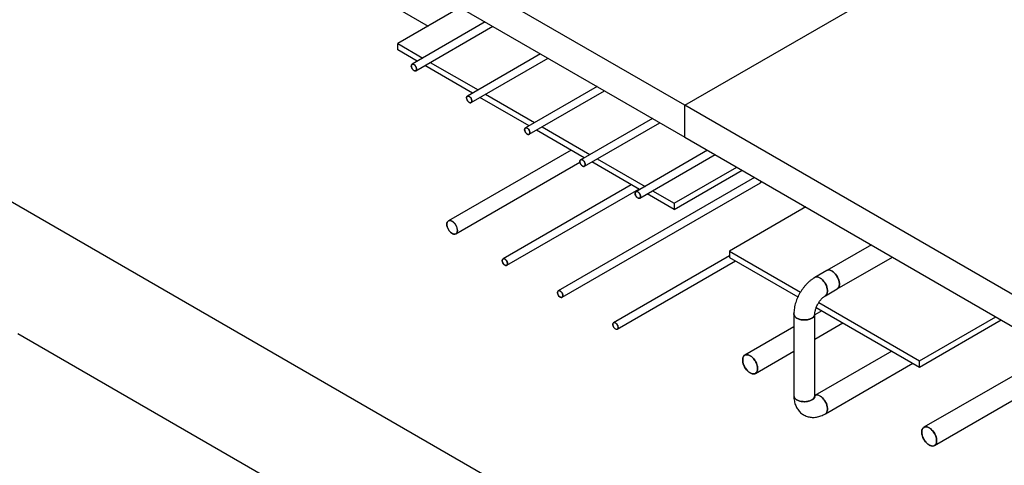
# Model space of a CAD drawing. Header units: millimetres. Extents: x 5 to 589, y 5 to 415.
# Tile 36 of 96: x 271 to 302, y 203 to 217. Entities that reach past the tile are written whole.
import ezdxf

# ---------------------------------------------------------------- set-up
doc = ezdxf.new("R2010")
doc.units = ezdxf.units.MM
doc.layers.add('TRAIT-FORT', color=4, linetype='Continuous', lineweight=25)

msp = doc.modelspace()

# ---------------------------------------------------------------- linework, layer by layer
at = {"layer": 'TRAIT-FORT', "color": 4, "linetype": 'Continuous', "lineweight": 25}
for p, q in [((371.3648, 245.66154), (299.60597, 204.25037)), ((299.9421, 203.6679), (371.70097, 245.07909)), ((266.11938, 227.26253), (283.75405, 217.08225)), ((302.27151, 193.06682), (251.53659, 222.35546)), ((291.96083, 214.54756), (281.35423, 220.67062)), ((291.96083, 214.54756), (302.56743, 220.67062)), ((281.35423, 219.64995), (291.96083, 213.52689)), ((284.77807, 217.6734), (282.77932, 216.51955)), ((285.57835, 217.21141), (283.2366, 215.85955)), ((283.35559, 215.65343), (285.81637, 217.07401)), ((282.77932, 216.51955), (283.5796, 216.05756)), ((282.77932, 216.31541), (282.77932, 216.51955)), ((283.40279, 215.95549), (282.77932, 216.31541)), ((287.34612, 216.1909), (285.00436, 214.83904)), ((285.12335, 214.63292), (287.58413, 216.0535)), ((285.17056, 214.93498), (283.64081, 215.81809)), ((283.81762, 215.92015), (285.34736, 215.03705)), ((289.15242, 215.14815), (286.86037, 213.82497)), ((286.97687, 213.89222), (285.40858, 214.79758)), ((285.58538, 214.89964), (287.15367, 213.99429)), ((286.97936, 213.61885), (289.39044, 215.01074)), ((302.56743, 208.4245), (291.96083, 214.54756)), ((291.96083, 213.52689), (291.96083, 214.54756)), ((290.92019, 214.12764), (288.62813, 212.80446)), ((287.39169, 213.85688), (288.92144, 212.97378)), ((288.74712, 212.59834), (291.15821, 213.99023)), ((288.74463, 212.87171), (287.21489, 213.75482)), ((291.96083, 213.52689), (302.56743, 207.40383)), ((288.32184, 213.11578), (284.39768, 210.85041)), ((292.68796, 213.10712), (290.3959, 211.78395)), ((290.51489, 211.57783), (292.92598, 212.96972)), ((284.63579, 210.43796), (288.6052, 212.72945)), ((290.5124, 211.8512), (288.98265, 212.73431)), ((289.15946, 212.83637), (290.68921, 211.95327)), ((291.61816, 211.417), (293.61691, 212.57085)), ((294.19061, 212.23966), (287.91254, 208.61541)), ((291.61816, 211.21286), (293.79371, 212.46879)), ((290.24729, 212.00425), (286.14477, 209.63592)), ((288.03153, 208.40929), (294.37711, 212.07251)), ((286.26376, 209.4298), (290.48531, 211.86684)), ((291.61816, 211.21286), (290.75042, 211.7138)), ((290.92722, 211.81586), (291.61816, 211.417)), ((291.61816, 211.417), (291.61816, 211.21286)), ((295.82669, 211.29517), (293.38592, 209.88615)), ((297.92533, 210.08365), (296.49784, 209.25958)), ((293.38592, 209.7341), (289.68031, 207.5949)), ((293.38592, 209.88615), (293.38592, 209.68202)), ((293.38592, 209.88615), (295.65844, 208.57426)), ((289.7993, 207.38878), (293.57883, 209.57065)), ((293.38592, 209.68202), (295.575, 208.41829)), ((296.83406, 208.67716), (298.59789, 209.6954)), ((296.49784, 209.25958), (296.11777, 209.04017)), ((296.45399, 208.45775), (296.83406, 208.67716)), ((296.24136, 208.23774), (299.46305, 206.3779)), ((295.44582, 207.87633), (295.44582, 205.26395)), ((296.3398, 207.97678), (296.11832, 207.84892)), ((296.11832, 205.26395), (296.11832, 207.87633)), ((296.16159, 208.07966), (299.46305, 206.17376)), ((296.11832, 207.07241), (297.01235, 207.58852)), ((299.46305, 206.3779), (301.90382, 207.78692)), ((299.46305, 206.17376), (302.08062, 207.68485)), ((270.62848, 207.25125), (294.49333, 193.47436)), ((295.44582, 207.4607), (293.87939, 206.55641)), ((294.21561, 205.974), (295.44582, 206.68418)), ((298.57818, 206.68459), (296.11832, 205.26454)), ((296.45399, 204.6818), (299.25074, 206.29633)), ((299.46305, 206.17376), (299.46305, 206.3779))]:
    msp.add_line(p, q, dxfattribs=at)
at = {"layer": 'TRAIT-FORT', "color": 4, "linetype": 'Continuous', "lineweight": 25, "flags": 128}
for points in [[(283.29609, 215.85366), (283.31879, 215.83695), (283.33981, 215.81427), (283.35759, 215.78731), (283.3708, 215.75806), (283.37848, 215.7287), (283.38004, 215.7014), (283.37538, 215.67818), (283.36484, 215.66077), (283.3492, 215.65046), (283.32962, 215.64801), (283.30755, 215.65361), (283.28463, 215.66684), (283.26257, 215.68672), (283.24299, 215.71177), (283.22735, 215.74014), (283.2168, 215.76972), (283.21214, 215.79832), (283.21371, 215.82382), (283.22138, 215.84432), (283.2346, 215.85831), (283.25237, 215.86475), (283.27339, 215.86316), (283.29609, 215.85366)], [(285.06386, 214.83315), (285.08656, 214.81644), (285.10758, 214.79376), (285.12536, 214.7668), (285.13857, 214.73755), (285.14624, 214.70819), (285.14781, 214.68089), (285.14315, 214.65767), (285.1326, 214.64026), (285.11696, 214.62995), (285.09738, 214.6275), (285.07532, 214.6331), (285.0524, 214.64633), (285.03034, 214.66621), (285.01076, 214.69126), (284.99511, 214.71963), (284.98457, 214.74921), (284.97991, 214.77781), (284.98147, 214.80331), (284.98915, 214.82381), (285.00236, 214.8378), (285.02014, 214.84424), (285.04116, 214.84265), (285.06386, 214.83315)], [(286.91986, 213.81908), (286.94256, 213.80237), (286.96358, 213.77969), (286.98136, 213.75273), (286.99457, 213.72348), (287.00225, 213.69412), (287.00381, 213.66682), (286.99915, 213.6436), (286.98861, 213.62619), (286.97296, 213.61588), (286.95339, 213.61343), (286.93132, 213.61903), (286.9084, 213.63226), (286.88634, 213.65214), (286.86676, 213.67719), (286.85112, 213.70556), (286.84057, 213.73514), (286.83591, 213.76374), (286.83748, 213.78924), (286.84515, 213.80974), (286.85836, 213.82373), (286.87614, 213.83017), (286.89716, 213.82858), (286.91986, 213.81908)], [(288.68763, 212.79857), (288.71033, 212.78186), (288.73135, 212.75918), (288.74912, 212.73222), (288.76234, 212.70297), (288.77001, 212.67361), (288.77158, 212.6463), (288.76692, 212.62309), (288.75637, 212.60568), (288.74073, 212.59537), (288.72115, 212.59292), (288.69909, 212.59852), (288.67617, 212.61175), (288.6541, 212.63163), (288.63452, 212.65668), (288.61888, 212.68505), (288.60834, 212.71463), (288.60368, 212.74323), (288.60524, 212.76873), (288.61292, 212.78923), (288.62613, 212.80322), (288.64391, 212.80966), (288.66493, 212.80807), (288.68763, 212.79857)], [(290.4554, 211.77806), (290.4781, 211.76135), (290.49912, 211.73867), (290.51689, 211.71171), (290.53011, 211.68246), (290.53778, 211.6531), (290.53934, 211.62579), (290.53468, 211.60258), (290.52414, 211.58517), (290.5085, 211.57486), (290.48892, 211.57241), (290.46685, 211.57801), (290.44394, 211.59124), (290.42187, 211.61112), (290.40229, 211.63617), (290.38665, 211.66454), (290.37611, 211.69412), (290.37145, 211.72272), (290.37301, 211.74822), (290.38068, 211.76872), (290.3939, 211.78271), (290.41167, 211.78915), (290.43269, 211.78756), (290.4554, 211.77806)], [(284.68511, 210.54698), (284.68188, 210.51092), (284.6723, 210.47997), (284.65674, 210.45534), (284.6358, 210.43796), (284.61028, 210.42851), (284.58117, 210.42735), (284.54958, 210.43452), (284.51674, 210.44975), (284.48389, 210.47245), (284.4523, 210.50175), (284.42319, 210.53652), (284.39767, 210.57543), (284.37673, 210.61698), (284.36117, 210.65958), (284.35159, 210.70159), (284.34836, 210.74139), (284.35159, 210.77745), (284.36117, 210.8084), (284.37673, 210.83303), (284.39767, 210.85041), (284.42319, 210.85986), (284.4523, 210.86102), (284.48389, 210.85385), (284.51674, 210.83862), (284.54958, 210.81592), (284.58117, 210.78662), (284.61028, 210.75185), (284.6358, 210.71294), (284.65674, 210.67139), (284.6723, 210.62879), (284.68188, 210.58678), (284.68511, 210.54698)], [(286.28841, 209.48428), (286.28529, 209.45987), (286.27616, 209.44087), (286.2617, 209.42869), (286.24298, 209.42424), (286.22139, 209.42784), (286.19853, 209.43923), (286.17609, 209.45757), (286.15574, 209.48149), (286.139, 209.50922), (286.12709, 209.5387), (286.12091, 209.56775), (286.12091, 209.59421), (286.12709, 209.61613), (286.139, 209.63186), (286.15574, 209.64026), (286.17609, 209.64068), (286.19853, 209.63312), (286.22139, 209.61811), (286.24298, 209.59679), (286.2617, 209.57072), (286.27616, 209.54184), (286.28529, 209.5123), (286.28841, 209.48428)], [(296.66595, 209.24293), (296.70509, 209.2166), (296.74315, 209.18349), (296.77912, 209.14451), (296.81199, 209.10073), (296.84088, 209.05334), (296.865, 209.00363), (296.88369, 208.95296), (296.89644, 208.90271), (296.9029, 208.85425), (296.9029, 208.80891), (296.89644, 208.76791), (296.88369, 208.73238), (296.865, 208.70329), (296.84088, 208.68143), (296.83406, 208.67716)], [(296.83406, 208.67716), (296.84088, 208.68143), (296.865, 208.70329), (296.88369, 208.73238), (296.89644, 208.76791), (296.9029, 208.80891), (296.9029, 208.85425), (296.89644, 208.90271), (296.88369, 208.95296), (296.865, 209.00363), (296.84088, 209.05334), (296.81199, 209.10073), (296.77912, 209.14451), (296.74315, 209.18349), (296.70509, 209.2166), (296.66595, 209.24293)], [(296.45124, 208.45621), (296.46081, 208.46202), (296.48493, 208.48388), (296.50362, 208.51297), (296.51637, 208.5485), (296.52283, 208.5895), (296.52283, 208.63484), (296.51637, 208.6833), (296.50362, 208.73355), (296.48493, 208.78422), (296.46081, 208.83393), (296.43192, 208.88132), (296.39905, 208.9251), (296.36308, 208.96408), (296.32502, 208.99719), (296.28588, 209.02352)], [(296.28588, 209.02352), (296.32502, 208.99719), (296.36308, 208.96408), (296.39905, 208.9251), (296.43192, 208.88132), (296.46081, 208.83393), (296.48493, 208.78422), (296.50362, 208.73355), (296.51637, 208.6833), (296.52283, 208.63484), (296.52283, 208.5895), (296.51637, 208.5485), (296.50362, 208.51297), (296.48493, 208.48388), (296.46081, 208.46202), (296.45399, 208.45775)], [(288.05618, 208.46377), (288.05306, 208.43936), (288.04393, 208.42036), (288.02947, 208.40818), (288.01075, 208.40373), (287.98916, 208.40733), (287.96629, 208.41872), (287.94386, 208.43706), (287.92351, 208.46098), (287.90676, 208.48871), (287.89486, 208.51819), (287.88867, 208.54724), (287.88867, 208.5737), (287.89486, 208.59562), (287.90676, 208.61135), (287.92351, 208.61975), (287.94386, 208.62017), (287.96629, 208.61261), (287.98916, 208.5976), (288.01075, 208.57627), (288.02947, 208.55021), (288.04393, 208.52133), (288.05306, 208.49179), (288.05618, 208.46377)], [(295.44582, 207.87638), (295.4484, 207.85232), (295.4598, 207.82094), (295.47998, 207.79108), (295.50841, 207.76354), (295.5443, 207.73907), (295.58668, 207.71835), (295.63439, 207.70194), (295.68612, 207.69029), (295.74048, 207.68371), (295.79596, 207.68238), (295.85107, 207.68635), (295.9043, 207.6955), (295.95419, 207.70958), (295.99939, 207.72821), (296.03866, 207.75087), (296.07093, 207.77697), (296.09532, 207.80577), (296.11116, 207.83649), (296.11803, 207.86831), (296.11832, 207.87632)], [(296.11832, 207.87633), (296.11803, 207.86831), (296.11116, 207.83649), (296.09532, 207.80577), (296.07093, 207.77697), (296.03866, 207.75087), (295.99939, 207.72821), (295.95419, 207.70958), (295.9043, 207.6955), (295.85107, 207.68635), (295.79596, 207.68238), (295.74048, 207.68371), (295.68612, 207.69029), (295.63439, 207.70194), (295.58668, 207.71835), (295.5443, 207.73907)], [(289.82395, 207.44326), (289.82083, 207.41885), (289.8117, 207.39985), (289.79724, 207.38767), (289.77852, 207.38322), (289.75692, 207.38682), (289.73406, 207.39821), (289.71162, 207.41655), (289.69128, 207.44047), (289.67453, 207.4682), (289.66262, 207.49768), (289.65644, 207.52673), (289.65644, 207.55319), (289.66262, 207.57511), (289.67453, 207.59084), (289.69128, 207.59924), (289.71162, 207.59966), (289.73406, 207.5921), (289.75692, 207.57709), (289.77852, 207.55576), (289.79724, 207.5297), (289.8117, 207.50082), (289.82083, 207.47128), (289.82395, 207.44326)], [(294.0475, 206.53977), (294.08663, 206.51343), (294.1247, 206.48032), (294.16066, 206.44135), (294.19354, 206.39757), (294.22243, 206.35018), (294.24655, 206.30047), (294.26524, 206.2498), (294.27799, 206.19955), (294.28445, 206.15109), (294.28445, 206.10574), (294.27799, 206.06474), (294.26524, 206.02922), (294.24655, 206.00013), (294.22243, 205.97826), (294.19354, 205.96423), (294.16066, 205.95841), (294.1247, 205.96095), (294.08663, 205.9718), (294.0475, 205.99064), (294.00836, 206.01698), (293.9703, 206.05009), (293.93433, 206.08906), (293.90146, 206.13284), (293.87257, 206.18023), (293.84845, 206.22994), (293.82976, 206.28061), (293.81701, 206.33086), (293.81055, 206.37932), (293.81055, 206.42467), (293.81701, 206.46566), (293.82976, 206.50119), (293.84845, 206.53028), (293.87257, 206.55214), (293.90146, 206.56618), (293.93433, 206.572), (293.9703, 206.56946), (294.00836, 206.55861), (294.0475, 206.53977)], [(296.11832, 205.26402), (296.11803, 205.25593), (296.11116, 205.22412), (296.09532, 205.19339), (296.07093, 205.16459), (296.03866, 205.1385), (295.99939, 205.11583), (295.95419, 205.0972), (295.9043, 205.08312), (295.85107, 205.07397), (295.79596, 205.07001), (295.74048, 205.07133), (295.68612, 205.07791), (295.63439, 205.08956), (295.58668, 205.10597), (295.5443, 205.12669)], [(295.5443, 205.12669), (295.58668, 205.10597), (295.63439, 205.08956), (295.68612, 205.07791), (295.74048, 205.07133), (295.79596, 205.07001), (295.85107, 205.07397), (295.9043, 205.08312), (295.95419, 205.0972), (295.99939, 205.11583), (296.03866, 205.1385), (296.07093, 205.16459), (296.09532, 205.19339), (296.11116, 205.22412), (296.11803, 205.25593), (296.11832, 205.26395)], [(296.45394, 204.68177), (296.46081, 204.68607), (296.48493, 204.70793), (296.50362, 204.73702), (296.51637, 204.77255), (296.52283, 204.81355), (296.52283, 204.8589), (296.51637, 204.90736), (296.50362, 204.95761), (296.48493, 205.00828), (296.46081, 205.05798), (296.43192, 205.10537), (296.39905, 205.14915), (296.36308, 205.18813), (296.32502, 205.22124), (296.28588, 205.24757)], [(296.28588, 205.24757), (296.32502, 205.22124), (296.36308, 205.18813), (296.39905, 205.14915), (296.43192, 205.10537), (296.46081, 205.05798), (296.48493, 205.00828), (296.50362, 204.95761), (296.51637, 204.90736), (296.52283, 204.8589), (296.52283, 204.81355), (296.51637, 204.77255), (296.50362, 204.73702), (296.48493, 204.70793), (296.46081, 204.68607), (296.45399, 204.6818)], [(299.77408, 204.23372), (299.81322, 204.20739), (299.85128, 204.17428), (299.88724, 204.1353), (299.92011, 204.09152), (299.949, 204.04412), (299.97311, 203.99441), (299.9918, 203.94374), (300.00454, 203.89349), (300.011, 203.84502), (300.01099, 203.79967), (300.00452, 203.75867), (299.99176, 203.72314), (299.97306, 203.69404), (299.94894, 203.67218), (299.92004, 203.65814), (299.88716, 203.65231), (299.8512, 203.65486), (299.81313, 203.6657), (299.77399, 203.68455), (299.73486, 203.71088), (299.69679, 203.74399), (299.66083, 203.78297), (299.62796, 203.82675), (299.59907, 203.87414), (299.57496, 203.92386), (299.55628, 203.97453), (299.54353, 204.02478), (299.53708, 204.07325), (299.53708, 204.1186), (299.54355, 204.1596), (299.55631, 204.19513), (299.57501, 204.22423), (299.59913, 204.24609), (299.62803, 204.26013), (299.66091, 204.26595), (299.69688, 204.26341), (299.73495, 204.25257), (299.77408, 204.23372)]]:
    msp.add_lwpolyline(points, dxfattribs=at)
at = {"layer": 'TRAIT-FORT', "color": 4, "linetype": 'Continuous', "lineweight": 25}
for centre, radius, start, end in [((294.34466, 212.11905), 0.05673, 304.853565, 358.93075), ((294.3451, 212.11881), 0.05629, 304.659097, 359.163627), ((296.5678, 209.10887), 0.16615, 53.789139, 114.900403), ((296.56732, 209.10404), 0.17035, 54.619572, 114.069969), ((296.18725, 208.88463), 0.17035, 54.619572, 114.069969), ((296.18773, 208.88946), 0.16615, 53.789545, 114.895997), ((295.6113, 207.8911), 0.16614, 185.101162, 246.218979), ((295.61524, 205.28156), 0.17034, 185.932042, 245.388099), ((295.6113, 205.27873), 0.16615, 185.113793, 246.217814), ((296.18725, 205.10868), 0.17035, 54.619572, 114.069969), ((296.18761, 205.11319), 0.16648, 53.825324, 114.509)]:
    msp.add_arc(centre, radius, start, end, dxfattribs=at)
for points, knots in [([(283.38024, 215.70791), (283.37911, 215.72079), (283.37738, 215.74059), (283.36689, 215.76927), (283.35603, 215.79109), (283.34255, 215.81149), (283.32296, 215.83454), (283.29609, 215.85601), (283.26922, 215.86556), (283.24963, 215.86513), (283.23615, 215.86029), (283.22529, 215.85102), (283.2148, 215.83444), (283.21307, 215.81664), (283.21195, 215.80507)], [0, 0, 0, 0, 0.11972842, 0.18418033, 0.25, 0.31581967, 0.38027158, 0.5, 0.61972842, 0.68418033, 0.75, 0.81581967, 0.88027158, 1, 1, 1, 1]), ([(283.21195, 215.80507), (283.21307, 215.7922), (283.2148, 215.7724), (283.22529, 215.74371), (283.23615, 215.72189), (283.24963, 215.70149), (283.26922, 215.67844), (283.29609, 215.65698), (283.32296, 215.64742), (283.34255, 215.64785), (283.35603, 215.65269), (283.36689, 215.66197), (283.37738, 215.67854), (283.37911, 215.69634), (283.38024, 215.70791)], [0, 0, 0, 0, 0.11972842, 0.18418033, 0.25, 0.31581967, 0.38027158, 0.5, 0.61972842, 0.68418033, 0.75, 0.81581967, 0.88027158, 1, 1, 1, 1]), ([(285.148, 214.6874), (285.14688, 214.70028), (285.14515, 214.72008), (285.13466, 214.74876), (285.1238, 214.77058), (285.11032, 214.79098), (285.09073, 214.81403), (285.06386, 214.8355), (285.03699, 214.84505), (285.0174, 214.84462), (285.00392, 214.83978), (284.99306, 214.83051), (284.98257, 214.81393), (284.98084, 214.79613), (284.97971, 214.78456)], [0, 0, 0, 0, 0.119728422, 0.18418033, 0.25, 0.31581967, 0.380271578, 0.5, 0.619728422, 0.68418033, 0.75, 0.81581967, 0.880271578, 1, 1, 1, 1]), ([(284.97971, 214.78456), (284.98084, 214.77169), (284.98257, 214.75188), (284.99306, 214.7232), (285.00392, 214.70138), (285.0174, 214.68098), (285.03699, 214.65793), (285.06386, 214.63647), (285.09073, 214.62691), (285.11032, 214.62734), (285.1238, 214.63218), (285.13466, 214.64145), (285.14515, 214.65803), (285.14688, 214.67583), (285.148, 214.6874)], [0, 0, 0, 0, 0.11972842, 0.18418033, 0.25, 0.31581967, 0.38027158, 0.5, 0.61972842, 0.68418033, 0.75, 0.81581967, 0.88027158, 1, 1, 1, 1]), ([(287.00401, 213.67333), (287.00288, 213.6862), (287.00115, 213.706), (286.99066, 213.73469), (286.9798, 213.75651), (286.96632, 213.77691), (286.94673, 213.79996), (286.91986, 213.82142), (286.89299, 213.83098), (286.8734, 213.83055), (286.85992, 213.82571), (286.84906, 213.81643), (286.83857, 213.79986), (286.83684, 213.78206), (286.83572, 213.77049)], [0, 0, 0, 0, 0.119728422, 0.18418033, 0.25, 0.31581967, 0.380271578, 0.5, 0.619728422, 0.68418033, 0.75, 0.81581967, 0.880271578, 1, 1, 1, 1]), ([(286.83572, 213.77049), (286.83684, 213.75761), (286.83857, 213.73781), (286.84906, 213.70913), (286.85992, 213.68731), (286.8734, 213.66691), (286.89299, 213.64386), (286.91986, 213.62239), (286.94673, 213.61284), (286.96632, 213.61327), (286.9798, 213.61811), (286.99066, 213.62738), (287.00115, 213.64396), (287.00288, 213.66176), (287.00401, 213.67333)], [0, 0, 0, 0, 0.119728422, 0.18418033, 0.25, 0.31581967, 0.380271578, 0.5, 0.619728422, 0.68418033, 0.75, 0.81581967, 0.880271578, 1, 1, 1, 1]), ([(288.77177, 212.65282), (288.77065, 212.66569), (288.76892, 212.68549), (288.75843, 212.71418), (288.74757, 212.736), (288.73409, 212.7564), (288.7145, 212.77945), (288.68763, 212.80091), (288.66076, 212.81047), (288.64117, 212.81004), (288.62769, 212.8052), (288.61683, 212.79592), (288.60634, 212.77935), (288.60461, 212.76155), (288.60348, 212.74998)], [0, 0, 0, 0, 0.11972842, 0.18418033, 0.25, 0.31581967, 0.38027158, 0.5, 0.61972842, 0.68418033, 0.75, 0.81581967, 0.88027158, 1, 1, 1, 1]), ([(288.60348, 212.74998), (288.60461, 212.7371), (288.60634, 212.7173), (288.61683, 212.68862), (288.62769, 212.6668), (288.64117, 212.6464), (288.66076, 212.62335), (288.68763, 212.60188), (288.7145, 212.59233), (288.73409, 212.59276), (288.74757, 212.5976), (288.75843, 212.60687), (288.76892, 212.62345), (288.77065, 212.64125), (288.77177, 212.65282)], [0, 0, 0, 0, 0.119728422, 0.18418033, 0.25, 0.31581967, 0.380271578, 0.5, 0.619728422, 0.68418033, 0.75, 0.81581967, 0.880271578, 1, 1, 1, 1]), ([(294.37709, 212.0725), (294.38091, 212.07531), (294.38847, 212.08087), (294.39774, 212.09545), (294.39932, 212.11013), (294.40024, 212.11865)], [0, 0, 0, 0, 0.30024231, 0.59424544, 1, 1, 1, 1]), ([(294.37711, 212.07251), (294.37711, 212.07251), (294.3816, 212.07413), (294.38819, 212.08142), (294.39786, 212.09528), (294.39936, 212.11007), (294.40023, 212.11865)], [0, 0, 0, 0, 0.00002292, 0.30040779, 0.59455054, 1, 1, 1, 1]), ([(294.37711, 212.07251), (294.3853, 212.0774), (294.40174, 212.0872), (294.41583, 212.09943), (294.4229, 212.10556)], [0, 0, 0, 0, 0.49804797, 1, 1, 1, 1]), ([(290.53954, 211.63231), (290.53842, 211.64518), (290.53669, 211.66498), (290.5262, 211.69367), (290.51534, 211.71549), (290.50185, 211.73589), (290.48226, 211.75894), (290.4554, 211.7804), (290.42853, 211.78996), (290.40894, 211.78953), (290.39546, 211.78469), (290.3846, 211.77541), (290.3741, 211.75884), (290.37237, 211.74104), (290.37125, 211.72947)], [0, 0, 0, 0, 0.11972842, 0.18418033, 0.25, 0.31581967, 0.38027158, 0.5, 0.61972842, 0.68418033, 0.75, 0.81581967, 0.88027158, 1, 1, 1, 1]), ([(290.37125, 211.72947), (290.37237, 211.71659), (290.3741, 211.69679), (290.3846, 211.66811), (290.39546, 211.64629), (290.40894, 211.62589), (290.42853, 211.60284), (290.4554, 211.58137), (290.48226, 211.57182), (290.50185, 211.57225), (290.51534, 211.57709), (290.5262, 211.58636), (290.53669, 211.60293), (290.53842, 211.62074), (290.53954, 211.63231)], [0, 0, 0, 0, 0.11972842, 0.18418033, 0.25, 0.31581967, 0.38027158, 0.5, 0.61972842, 0.68418033, 0.75, 0.81581967, 0.88027158, 1, 1, 1, 1]), ([(284.68511, 210.54698), (284.68457, 210.55916), (284.68344, 210.58423), (284.67408, 210.62588), (284.65854, 210.66969), (284.63664, 210.71343), (284.60972, 210.75423), (284.57954, 210.78971), (284.54816, 210.81824), (284.51674, 210.83971), (284.48531, 210.85452), (284.45393, 210.86222), (284.42375, 210.86159), (284.39683, 210.85187), (284.37493, 210.83342), (284.35939, 210.80754), (284.35003, 210.77671), (284.3489, 210.75293), (284.34836, 210.74139)], [0, 0, 0, 0, 0.05825802, 0.12000566, 0.18432041, 0.25, 0.31567959, 0.37999434, 0.44174198, 0.5, 0.55825802, 0.62000566, 0.68432041, 0.75, 0.81567959, 0.87999434, 0.94174198, 1, 1, 1, 1]), ([(284.34836, 210.74139), (284.3489, 210.72921), (284.35003, 210.70414), (284.35939, 210.66249), (284.37493, 210.61867), (284.39683, 210.57494), (284.42375, 210.53414), (284.45393, 210.49866), (284.48531, 210.47013), (284.51674, 210.44866), (284.54816, 210.43385), (284.57954, 210.42615), (284.60972, 210.42678), (284.63664, 210.4365), (284.65854, 210.45495), (284.67408, 210.48083), (284.68344, 210.51166), (284.68457, 210.53544), (284.68511, 210.54698)], [0, 0, 0, 0, 0.05825802, 0.12000566, 0.18432041, 0.25, 0.31567959, 0.37999434, 0.44174198, 0.5, 0.55825802, 0.62000566, 0.68432041, 0.75, 0.81567959, 0.87999434, 0.94174198, 1, 1, 1, 1]), ([(286.28841, 209.48428), (286.28729, 209.49715), (286.28556, 209.51695), (286.27507, 209.54564), (286.26421, 209.56746), (286.25073, 209.58786), (286.23114, 209.61091), (286.20427, 209.63237), (286.1774, 209.64193), (286.15781, 209.6415), (286.14433, 209.63666), (286.13347, 209.62738), (286.12298, 209.61081), (286.12125, 209.59301), (286.12012, 209.58144)], [0, 0, 0, 0, 0.11972842, 0.18418033, 0.25, 0.31581967, 0.38027158, 0.5, 0.61972842, 0.68418033, 0.75, 0.81581967, 0.88027158, 1, 1, 1, 1]), ([(286.12012, 209.58144), (286.12125, 209.56856), (286.12298, 209.54876), (286.13347, 209.52008), (286.14433, 209.49826), (286.15781, 209.47786), (286.1774, 209.45481), (286.20427, 209.43334), (286.23114, 209.42379), (286.25073, 209.42422), (286.26421, 209.42906), (286.27507, 209.43833), (286.28556, 209.45491), (286.28729, 209.47271), (286.28841, 209.48428)], [0, 0, 0, 0, 0.11972842, 0.18418033, 0.25, 0.31581967, 0.38027158, 0.5, 0.61972842, 0.68418033, 0.75, 0.81581967, 0.88027158, 1, 1, 1, 1]), ([(296.90372, 208.83111), (296.90294, 208.8483), (296.90136, 208.88372), (296.88813, 208.94252), (296.86619, 209.00439), (296.83527, 209.06615), (296.79725, 209.12377), (296.75464, 209.17386), (296.71032, 209.21415), (296.66596, 209.24446), (296.62156, 209.26542), (296.57734, 209.27612), (296.53434, 209.27591), (296.51009, 209.26506), (296.49783, 209.25957)], [0, 0, 0, 0, 0.07767868, 0.16001029, 0.24576474, 0.33333903, 0.42091332, 0.50666777, 0.58899938, 0.66667806, 0.74435674, 0.82668835, 0.91244281, 1, 1, 1, 1]), ([(296.90372, 208.83111), (296.90294, 208.8483), (296.90136, 208.88372), (296.88813, 208.94252), (296.86619, 209.00439), (296.83527, 209.06615), (296.79725, 209.12377), (296.75464, 209.17386), (296.71032, 209.21415), (296.66596, 209.24446), (296.62156, 209.26542), (296.57734, 209.27612), (296.53434, 209.27591), (296.51009, 209.26506), (296.49783, 209.25957)], [0, 0, 0, 0, 0.07767868, 0.16001029, 0.24576474, 0.33333903, 0.42091332, 0.50666777, 0.58899938, 0.66667806, 0.74435674, 0.82668835, 0.91244281, 1, 1, 1, 1]), ([(296.11777, 209.04017), (296.10397, 209.03194), (296.06618, 209.00939), (296.00623, 208.96725), (295.93887, 208.91251), (295.87445, 208.85217), (295.81331, 208.78695), (295.75583, 208.71739), (295.70229, 208.64404), (295.65298, 208.5674), (295.60814, 208.48795), (295.56807, 208.40616), (295.53304, 208.32247), (295.50334, 208.23731), (295.47929, 208.1511), (295.46122, 208.06426), (295.44986, 207.97919), (295.44607, 207.91661), (295.44586, 207.88311), (295.44582, 207.87633)], [0, 0, 0, 0, 0.03658462, 0.10018547, 0.16378969, 0.22732163, 0.29063839, 0.35370783, 0.41656916, 0.47930306, 0.54201286, 0.60480698, 0.66777323, 0.73103298, 0.79470131, 0.8588736, 0.92360134, 0.98452841, 1, 1, 1, 1]), ([(296.52365, 208.6117), (296.52288, 208.62889), (296.52129, 208.66431), (296.50806, 208.72311), (296.48612, 208.78498), (296.4552, 208.84674), (296.41718, 208.90436), (296.37457, 208.95445), (296.33026, 208.99474), (296.28588, 209.02506), (296.24152, 209.04596), (296.19715, 209.0569), (296.15474, 209.05572), (296.11901, 209.04411), (296.10166, 209.02744), (296.09414, 209.02022)], [0, 0, 0, 0, 0.072801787, 0.149964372, 0.230334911, 0.312411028, 0.394487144, 0.474857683, 0.552020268, 0.624822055, 0.697623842, 0.774786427, 0.855156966, 0.937233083, 1, 1, 1, 1]), ([(296.52365, 208.6117), (296.52288, 208.62889), (296.52129, 208.66431), (296.50806, 208.72311), (296.48612, 208.78498), (296.4552, 208.84674), (296.41718, 208.90436), (296.37457, 208.95445), (296.33026, 208.99474), (296.28588, 209.02506), (296.24152, 209.04596), (296.19715, 209.0569), (296.15474, 209.05572), (296.11901, 209.04411), (296.10166, 209.02744), (296.09414, 209.02022)], [0, 0, 0, 0, 0.07280179, 0.14996437, 0.23033491, 0.31241103, 0.39448714, 0.47485768, 0.55202027, 0.62482206, 0.69762384, 0.77478643, 0.85515697, 0.93723308, 1, 1, 1, 1]), ([(296.83408, 208.67717), (296.84496, 208.68504), (296.8665, 208.70061), (296.88805, 208.73784), (296.90137, 208.7812), (296.90295, 208.8148), (296.90372, 208.83111)], [0, 0, 0, 0, 0.26271837, 0.51997734, 0.76696794, 1, 1, 1, 1]), ([(296.83408, 208.67717), (296.84496, 208.68504), (296.8665, 208.70061), (296.88805, 208.73784), (296.90137, 208.7812), (296.90295, 208.8148), (296.90372, 208.83111)], [0, 0, 0, 0, 0.262718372, 0.519977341, 0.766967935, 1, 1, 1, 1]), ([(288.05618, 208.46377), (288.05506, 208.47664), (288.05333, 208.49644), (288.04284, 208.52513), (288.03198, 208.54695), (288.0185, 208.56735), (287.9989, 208.5904), (287.97204, 208.61186), (287.94517, 208.62142), (287.92558, 208.62099), (287.9121, 208.61615), (287.90124, 208.60687), (287.89074, 208.5903), (287.88901, 208.5725), (287.88789, 208.56093)], [0, 0, 0, 0, 0.11972842, 0.18418033, 0.25, 0.31581967, 0.38027158, 0.5, 0.61972842, 0.68418033, 0.75, 0.81581967, 0.88027158, 1, 1, 1, 1]), ([(287.88789, 208.56093), (287.88901, 208.54805), (287.89074, 208.52825), (287.90124, 208.49957), (287.9121, 208.47775), (287.92558, 208.45735), (287.94517, 208.4343), (287.97204, 208.41283), (287.9989, 208.40328), (288.0185, 208.40371), (288.03198, 208.40855), (288.04284, 208.41782), (288.05333, 208.43439), (288.05506, 208.4522), (288.05618, 208.46377)], [0, 0, 0, 0, 0.11972842, 0.18418033, 0.25, 0.31581967, 0.38027158, 0.5, 0.61972842, 0.68418033, 0.75, 0.81581967, 0.88027158, 1, 1, 1, 1]), ([(296.11832, 207.87633), (296.1184, 207.88187), (296.11862, 207.89769), (296.12133, 207.92837), (296.12805, 207.96911), (296.1389, 208.014), (296.15404, 208.06191), (296.17349, 208.11169), (296.19704, 208.1621), (296.2243, 208.21191), (296.25467, 208.25991), (296.28739, 208.30494), (296.32157, 208.346), (296.35617, 208.38221), (296.3901, 208.41295), (296.42138, 208.43719), (296.44221, 208.45086), (296.45223, 208.45672), (296.45399, 208.45775)], [0, 0, 0, 0, 0.03468206, 0.09907167, 0.16456187, 0.23147584, 0.29969634, 0.36900505, 0.43912611, 0.5097553, 0.58057734, 0.65120893, 0.72130532, 0.79058252, 0.85879891, 0.92578856, 0.98697814, 1, 1, 1, 1]), ([(296.454, 208.45776), (296.454, 208.45776), (296.46668, 208.46233), (296.48562, 208.4827), (296.50818, 208.51805), (296.52126, 208.56188), (296.52287, 208.59542), (296.52365, 208.6117)], [0, 0, 0, 0, 0.00005127, 0.26275618, 0.52000195, 0.76697988, 1, 1, 1, 1]), ([(296.454, 208.45776), (296.454, 208.45776), (296.46668, 208.46233), (296.48562, 208.4827), (296.50818, 208.51805), (296.52126, 208.56188), (296.52287, 208.59542), (296.52365, 208.6117)], [0, 0, 0, 0, 0.00005127, 0.26275618, 0.52000195, 0.76697988, 1, 1, 1, 1]), ([(296.01983, 207.73907), (296.00456, 207.73114), (295.9731, 207.71482), (295.91556, 207.69687), (295.85101, 207.68494), (295.78206, 207.68084), (295.71316, 207.68495), (295.64847, 207.69681), (295.59142, 207.71504), (295.54297, 207.7383), (295.50269, 207.76627), (295.47103, 207.79921), (295.45084, 207.83652), (295.44303, 207.87327), (295.44878, 207.89663), (295.45127, 207.90675)], [0, 0, 0, 0, 0.07280179, 0.14996437, 0.23033491, 0.31241103, 0.39448714, 0.47485768, 0.55202027, 0.62482206, 0.69762384, 0.77478643, 0.85515697, 0.93723308, 1, 1, 1, 1]), ([(295.45127, 207.90675), (295.44878, 207.89663), (295.44303, 207.87327), (295.45081, 207.83651), (295.47113, 207.79927), (295.50231, 207.76605), (295.53058, 207.74789), (295.5443, 207.73907)], [0, 0, 0, 0, 0.167299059, 0.386064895, 0.60028468, 0.80595398, 1, 1, 1, 1]), ([(295.5443, 207.73907), (295.55958, 207.73114), (295.59104, 207.71482), (295.64858, 207.69687), (295.71313, 207.68494), (295.78208, 207.68084), (295.85098, 207.68495), (295.91567, 207.69681), (295.97272, 207.71504), (296.02118, 207.7383), (296.06142, 207.76627), (296.09325, 207.79921), (296.11276, 207.83651), (296.1207, 207.86519), (296.11761, 207.88055), (296.11718, 207.88266)], [0, 0, 0, 0, 0.07661042, 0.15780977, 0.2423849, 0.32875483, 0.41512477, 0.49969989, 0.58089925, 0.65750966, 0.73412008, 0.81531943, 0.89989456, 0.98626449, 1, 1, 1, 1]), ([(296.11718, 207.88266), (296.11761, 207.88055), (296.1207, 207.86519), (296.11279, 207.83649), (296.09314, 207.79928), (296.0618, 207.76605), (296.03355, 207.74789), (296.01983, 207.73907)], [0, 0, 0, 0, 0.0401048, 0.2922869, 0.53922855, 0.77631364, 1, 1, 1, 1]), ([(289.82395, 207.44326), (289.82282, 207.45613), (289.8211, 207.47593), (289.8106, 207.50462), (289.79974, 207.52644), (289.78626, 207.54684), (289.76667, 207.56989), (289.7398, 207.59135), (289.71293, 207.60091), (289.69334, 207.60048), (289.67986, 207.59564), (289.669, 207.58636), (289.65851, 207.56979), (289.65678, 207.55199), (289.65566, 207.54041)], [0, 0, 0, 0, 0.11972842, 0.18418033, 0.25, 0.31581967, 0.38027158, 0.5, 0.61972842, 0.68418033, 0.75, 0.81581967, 0.88027158, 1, 1, 1, 1]), ([(289.65566, 207.54041), (289.65678, 207.52754), (289.65851, 207.50774), (289.669, 207.47906), (289.67986, 207.45724), (289.69334, 207.43684), (289.71293, 207.41379), (289.7398, 207.39232), (289.76667, 207.38277), (289.78626, 207.3832), (289.79974, 207.38804), (289.8106, 207.39731), (289.8211, 207.41388), (289.82282, 207.43169), (289.82395, 207.44326)], [0, 0, 0, 0, 0.119728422, 0.18418033, 0.25, 0.31581967, 0.380271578, 0.5, 0.619728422, 0.68418033, 0.75, 0.81581967, 0.880271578, 1, 1, 1, 1]), ([(294.28526, 206.12795), (294.28449, 206.14514), (294.2829, 206.18055), (294.26967, 206.23936), (294.24774, 206.30123), (294.21681, 206.36299), (294.1788, 206.4206), (294.13618, 206.47069), (294.09187, 206.51099), (294.0475, 206.5413), (294.00312, 206.56222), (293.95881, 206.57309), (293.9162, 206.5722), (293.87818, 206.55848), (293.84726, 206.53242), (293.82532, 206.49588), (293.81209, 206.45234), (293.8105, 206.41876), (293.80973, 206.40246)], [0, 0, 0, 0, 0.05825802, 0.12000566, 0.18432041, 0.25, 0.31567959, 0.37999434, 0.44174198, 0.5, 0.55825802, 0.62000566, 0.68432041, 0.75, 0.81567959, 0.87999434, 0.94174198, 1, 1, 1, 1]), ([(293.80973, 206.40246), (293.8105, 206.38527), (293.81209, 206.34986), (293.82532, 206.29105), (293.84726, 206.22918), (293.87818, 206.16742), (293.9162, 206.10981), (293.95881, 206.05972), (294.00312, 206.01942), (294.0475, 205.98911), (294.09187, 205.96819), (294.13618, 205.95732), (294.1788, 205.95821), (294.21681, 205.97193), (294.24774, 205.99799), (294.26967, 206.03453), (294.2829, 206.07807), (294.28449, 206.11165), (294.28526, 206.12795)], [0, 0, 0, 0, 0.05825802, 0.12000566, 0.18432041, 0.25, 0.31567959, 0.37999434, 0.44174198, 0.5, 0.55825802, 0.62000566, 0.68432041, 0.75, 0.81567959, 0.87999434, 0.94174198, 1, 1, 1, 1]), ([(295.44597, 205.2648), (295.44592, 205.26452), (295.44344, 205.25098), (295.45157, 205.22411), (295.47094, 205.1869), (295.50235, 205.15367), (295.53059, 205.13551), (295.5443, 205.12669)], [0, 0, 0, 0, 0.00558811, 0.26683838, 0.52265976, 0.76827014, 1, 1, 1, 1]), ([(295.44597, 205.2648), (295.44592, 205.26452), (295.44344, 205.25098), (295.4516, 205.22413), (295.47083, 205.18684), (295.50274, 205.15389), (295.54296, 205.12593), (295.59142, 205.10266), (295.64847, 205.08443), (295.71316, 205.07258), (295.78206, 205.06846), (295.85101, 205.07256), (295.91556, 205.0845), (295.9731, 205.10244), (296.00456, 205.11877), (296.01983, 205.12669)], [0, 0, 0, 0, 0.00186967, 0.08927873, 0.17487139, 0.25704765, 0.33457978, 0.4121119, 0.49428817, 0.57988083, 0.66728989, 0.75469895, 0.84029161, 0.92246788, 1, 1, 1, 1]), ([(295.44625, 205.24624), (295.44643, 205.23603), (295.44708, 205.19739), (295.45378, 205.1317), (295.46869, 205.05353), (295.49005, 204.98177), (295.51643, 204.91691), (295.54945, 204.85467), (295.58942, 204.79594), (295.63648, 204.74186), (295.68843, 204.69486), (295.74455, 204.65515), (295.80415, 204.62281), (295.86661, 204.59785), (295.93135, 204.58026), (295.99788, 204.56997), (296.06589, 204.56693), (296.13512, 204.57113), (296.20536, 204.58261), (296.27641, 204.60144), (296.3479, 204.6278), (296.40718, 204.65553), (296.44224, 204.67521), (296.45399, 204.6818)], [0, 0, 0, 0, 0.02057835, 0.07788928, 0.1349777, 0.18531312, 0.23430354, 0.2820356, 0.33366853, 0.38392059, 0.43292198, 0.48096649, 0.52836418, 0.57540815, 0.62234411, 0.66949938, 0.71720023, 0.76576216, 0.81546746, 0.866526, 0.91902266, 0.97287019, 1, 1, 1, 1]), ([(295.5443, 205.12669), (295.55958, 205.11877), (295.59104, 205.10244), (295.64858, 205.0845), (295.71313, 205.07256), (295.78208, 205.06846), (295.85098, 205.07258), (295.91567, 205.08443), (295.97272, 205.10266), (296.02115, 205.12593), (296.06151, 205.15389), (296.09288, 205.18683), (296.11418, 205.22411), (296.11691, 205.25048), (296.11828, 205.26377)], [0, 0, 0, 0, 0.07770908, 0.1600729, 0.24586091, 0.33346947, 0.42107803, 0.50686604, 0.58922986, 0.66693894, 0.74464802, 0.82701184, 0.91279986, 1, 1, 1, 1]), ([(296.01983, 205.12669), (296.03358, 205.13551), (296.06188, 205.15367), (296.09277, 205.18689), (296.11421, 205.22409), (296.11692, 205.25047), (296.11828, 205.26377)], [0, 0, 0, 0, 0.23331782, 0.48061128, 0.73818571, 1, 1, 1, 1]), ([(296.12674, 205.20217), (296.12651, 205.20262), (296.12604, 205.20351), (296.12271, 205.21437), (296.11972, 205.23211), (296.11841, 205.2502), (296.11833, 205.26165), (296.11832, 205.26395)], [0, 0, 0, 0, 0.23930067, 0.48228538, 0.71786161, 0.9433401, 1, 1, 1, 1]), ([(296.52365, 204.83575), (296.52288, 204.85295), (296.52129, 204.88836), (296.50806, 204.94717), (296.48612, 205.00903), (296.4552, 205.0708), (296.41718, 205.12841), (296.37457, 205.1785), (296.33025, 205.2188), (296.28589, 205.2491), (296.24148, 205.27007), (296.19729, 205.28072), (296.15579, 205.28071), (296.13283, 205.27055), (296.12188, 205.2657)], [0, 0, 0, 0, 0.07842213, 0.16154171, 0.2481169, 0.33652934, 0.42494179, 0.51151698, 0.59463656, 0.67305869, 0.75148082, 0.8346004, 0.92117559, 1, 1, 1, 1]), ([(296.52365, 204.83575), (296.52288, 204.85295), (296.52129, 204.88836), (296.50806, 204.94717), (296.48612, 205.00903), (296.4552, 205.0708), (296.41718, 205.12841), (296.37457, 205.1785), (296.33025, 205.2188), (296.28589, 205.2491), (296.24148, 205.27007), (296.19729, 205.28072), (296.15579, 205.28071), (296.13283, 205.27055), (296.12188, 205.2657)], [0, 0, 0, 0, 0.07842213, 0.16154171, 0.2481169, 0.33652934, 0.42494179, 0.51151698, 0.59463656, 0.67305869, 0.75148082, 0.8346004, 0.92117559, 1, 1, 1, 1]), ([(296.44796, 204.67963), (296.45, 204.68032), (296.46485, 204.68532), (296.48575, 204.70652), (296.50815, 204.74216), (296.52126, 204.78592), (296.52287, 204.81947), (296.52365, 204.83575)], [0, 0, 0, 0, 0.0401048, 0.2922869, 0.53922855, 0.77631364, 1, 1, 1, 1]), ([(296.44796, 204.67963), (296.45, 204.68032), (296.46485, 204.68532), (296.48575, 204.70652), (296.50815, 204.74216), (296.52126, 204.78592), (296.52287, 204.81947), (296.52365, 204.83575)], [0, 0, 0, 0, 0.0401048, 0.2922869, 0.53922855, 0.77631364, 1, 1, 1, 1]), ([(300.0118, 203.82188), (300.01104, 203.83907), (300.00945, 203.87449), (299.99623, 203.9333), (299.97431, 203.99517), (299.94339, 204.05694), (299.90538, 204.11455), (299.86277, 204.16465), (299.81846, 204.20494), (299.77408, 204.23526), (299.72971, 204.25617), (299.68539, 204.26704), (299.64277, 204.26615), (299.60475, 204.25242), (299.57382, 204.22636), (299.55187, 204.18981), (299.53864, 204.14627), (299.53704, 204.11269), (299.53627, 204.09639)], [0, 0, 0, 0, 0.05825802, 0.12000566, 0.18432041, 0.25, 0.31567959, 0.37999434, 0.44174198, 0.5, 0.55825802, 0.62000566, 0.68432041, 0.75, 0.81567959, 0.87999434, 0.94174198, 1, 1, 1, 1]), ([(299.53627, 204.09639), (299.53704, 204.0792), (299.53862, 204.04378), (299.55184, 203.98497), (299.57377, 203.9231), (299.60469, 203.86133), (299.6427, 203.80371), (299.68531, 203.75362), (299.72962, 203.71333), (299.77399, 203.68301), (299.81837, 203.66209), (299.86268, 203.65123), (299.9053, 203.65212), (299.94332, 203.66585), (299.97426, 203.69191), (299.9962, 203.72845), (300.00944, 203.77199), (300.01103, 203.80558), (300.0118, 203.82188)], [0, 0, 0, 0, 0.05825802, 0.12000566, 0.18432041, 0.25, 0.31567959, 0.37999434, 0.44174198, 0.5, 0.55825802, 0.62000566, 0.68432041, 0.75, 0.81567959, 0.87999434, 0.94174198, 1, 1, 1, 1])]:
    msp.add_open_spline(points, degree=3, knots=knots, dxfattribs=at)

doc.saveas('drawing.dxf')
